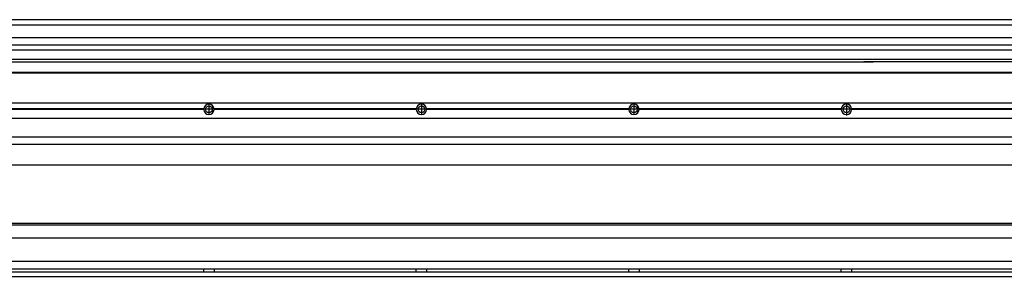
# Model space of a CAD drawing. Header units: inches. Extents: x -381 to 14445, y -418 to 176.
# Tile 30 of 35: x 12592 to 13518, y -170 to 72. Entities that reach past the tile are written whole.
import ezdxf

# ---------------------------------------------------------------- set-up
doc = ezdxf.new("R2010")
doc.units = ezdxf.units.IN
doc.linetypes.add('DOT_CENTER', pattern=[14, 12, -1, 0, -1])
doc.layers.add('1', color=7, linetype='Continuous')

# ---------------------------------------------------------------- blocks, each defined once
blk = doc.blocks.new('Modulo_der__22-ET___18', base_point=(11871.93, -70.93))
at = {"color": 7, "linetype": 'Continuous'}
for p, q in [((11873.63, -6.53), (14338.43, -6.53)), ((12765.04, -12.23), (12574.82, -12.23)), ((12765.04, -12.83), (12574.82, -12.83)), ((12765.03, -12.53), (12574.83, -12.53)), ((12765.03, -12.53), (12765.04, -12.23)), ((12765.04, -12.83), (12765.03, -12.53)), ((12965.04, -12.23), (12774.82, -12.23)), ((12774.82, -12.23), (12774.83, -12.53)), ((12774.83, -12.53), (12774.82, -12.83)), ((12965.04, -12.83), (12774.82, -12.83)), ((12965.03, -12.53), (12774.83, -12.53)), ((12965.03, -12.53), (12965.04, -12.23)), ((12965.04, -12.83), (12965.03, -12.53)), ((12974.82, -12.23), (12974.83, -12.53)), ((13165.04, -12.23), (12974.82, -12.23)), ((12974.83, -12.53), (12974.82, -12.83)), ((13165.04, -12.83), (12974.82, -12.83)), ((13165.03, -12.53), (12974.83, -12.53)), ((13165.03, -12.53), (13165.04, -12.23)), ((13165.04, -12.83), (13165.03, -12.53)), ((13174.82, -12.23), (13174.83, -12.53)), ((13365.04, -12.23), (13174.82, -12.23)), ((13174.83, -12.53), (13174.82, -12.83)), ((13365.04, -12.83), (13174.82, -12.83)), ((13365.03, -12.53), (13174.83, -12.53)), ((13365.03, -12.53), (13365.04, -12.23)), ((13365.04, -12.83), (13365.03, -12.53)), ((13565.04, -12.23), (13374.82, -12.23)), ((13374.82, -12.23), (13374.83, -12.53)), ((13374.83, -12.53), (13374.82, -12.83)), ((13565.04, -12.83), (13374.82, -12.83)), ((13565.03, -12.53), (13374.83, -12.53)), ((11873.63, -20.78), (14338.43, -20.78)), ((11873.63, -38.53), (14338.43, -38.53)), ((11873.63, -45.53), (14338.43, -45.53)), ((14259.43, -65.03), (11871.93, -65.03))]:
    blk.add_line(p, q, dxfattribs=at)
for centre in [(12769.93, -12.53), (12969.93, -12.53), (13169.93, -12.53), (13369.93, -12.53)]:
    blk.add_circle(centre, 3.15, dxfattribs=at)
for centre, start, end in [((12769.93, -12.53), 3.5101, 176.4899), ((12969.93, -12.53), 3.5101, 176.4899), ((13169.93, -12.53), 3.5101, 176.4899), ((13369.93, -12.53), 3.5101, 176.4899), ((12769.93, -12.53), 183.51008, 356.48992), ((12969.93, -12.53), 183.51008, 356.48992), ((13169.93, -12.53), 183.51008, 356.48992), ((13369.93, -12.53), 183.51008, 356.48992)]:
    blk.add_arc(centre, 4.9, start, end, dxfattribs=at)
at = {"layer": '1', "color": 2, "linetype": 'DOT_CENTER'}
for p, q in [((12769.93, -8.38), (12769.93, -16.68)), ((12969.93, -8.38), (12969.93, -16.68)), ((13169.93, -8.38), (13169.93, -16.68)), ((13369.93, -6.63), (13369.93, -18.43)), ((13369.93, -8.38), (13369.93, -16.68)), ((12774.08, -12.53), (12765.78, -12.53)), ((12974.08, -12.53), (12965.78, -12.53)), ((13174.08, -12.53), (13165.78, -12.53)), ((13375.83, -12.53), (13364.03, -12.53)), ((13374.08, -12.53), (13365.78, -12.53))]:
    blk.add_line(p, q, dxfattribs=at)
blk = doc.blocks.new('L-134__26', base_point=(624.37, -92.97))
blk.add_blockref('Modulo_der__22-ET___18', (11871.93, -70.93))
blk = doc.blocks.new('Alzado2', base_point=(2899, -49))
blk.add_blockref('L-134__26', (624.37, -92.97))
blk = doc.blocks.new('Modulo_der__22-ET___35', base_point=(11871.93, 21.97))
at = {"color": 7, "linetype": 'Continuous'}
for p, q in [((11871.93, 66.98), (14159.93, 66.98)), ((11873.63, 71.98), (14338.43, 71.98)), ((11871.93, 55.16), (14144.43, 55.16)), ((14144.43, 47.79), (11871.93, 47.79)), ((11871.93, 43.42), (14144.43, 43.42)), ((14144.43, 34.48), (11871.93, 34.48)), ((11871.93, 32.19), (13386.18, 32.19)), ((13394.93, 32.19), (13386.18, 32.19)), ((13386.18, 32.19), (13386.18, 32.18)), ((13386.18, 32.18), (13386.18, 32.16)), ((13386.18, 32.18), (13394.93, 32.18)), ((13386.18, 32.16), (13394.93, 32.16)), ((13394.93, 32.19), (13394.93, 32.18)), ((13586.18, 32.19), (13394.93, 32.19)), ((13394.93, 32.18), (13394.93, 32.16)), ((11871.93, 22.48), (14338.43, 22.48)), ((11871.93, 21.98), (14338.43, 21.98))]:
    blk.add_line(p, q, dxfattribs=at)
blk = doc.blocks.new('L-134__43', base_point=(624.37, 21.97))
blk.add_blockref('Modulo_der__22-ET___35', (11871.93, 21.97))
blk = doc.blocks.new('Inferior2', base_point=(2899, 47.73))
blk.add_blockref('L-134__43', (624.37, 21.97))
blk = doc.blocks.new('Modulo_der__22-ET___52', base_point=(11871.93, -169.98))
at = {"color": 7, "linetype": 'Continuous'}
for p, q in [((11871.93, -119.98), (14201.51, -119.98)), ((11899.34, -121.48), (14142.52, -121.48)), ((14203.48, -133.98), (11873.63, -133.98)), ((14203.48, -155.98), (11873.63, -155.98)), ((14203.64, -163.23), (11873.63, -163.23)), ((11873.63, -165.73), (14205.17, -165.73)), ((12765.03, -163.3), (12765.03, -163.23)), ((12765.03, -163.36), (12765.03, -163.3)), ((12765.03, -163.52), (12765.03, -163.36)), ((12765.04, -163.99), (12765.03, -163.52)), ((12765.03, -165.43), (12765.04, -164.88)), ((12765.03, -165.6), (12765.03, -165.43)), ((12765.03, -165.65), (12765.03, -165.6)), ((12765.03, -165.73), (12765.03, -165.65)), ((12765.04, -164.23), (12765.04, -163.99)), ((12765.04, -164.88), (12765.04, -164.23)), ((12774.83, -163.35), (12774.82, -163.75)), ((12774.82, -163.75), (12774.82, -164.72)), ((12774.82, -164.72), (12774.83, -165.43)), ((12774.83, -163.23), (12774.83, -163.3)), ((12774.83, -163.3), (12774.83, -163.35)), ((12774.83, -165.43), (12774.83, -165.6)), ((12774.83, -165.6), (12774.83, -165.65)), ((12774.83, -165.65), (12774.83, -165.73)), ((12965.03, -163.3), (12965.03, -163.23)), ((12965.03, -163.36), (12965.03, -163.3)), ((12965.03, -163.52), (12965.03, -163.36)), ((12965.04, -163.99), (12965.03, -163.52)), ((12965.03, -165.43), (12965.04, -164.88)), ((12965.03, -165.6), (12965.03, -165.43)), ((12965.03, -165.65), (12965.03, -165.6)), ((12965.03, -165.73), (12965.03, -165.65)), ((12965.04, -164.23), (12965.04, -163.99)), ((12965.04, -164.88), (12965.04, -164.23)), ((12974.83, -163.35), (12974.82, -163.75)), ((12974.82, -163.75), (12974.82, -164.72)), ((12974.82, -164.72), (12974.83, -165.43)), ((12974.83, -163.23), (12974.83, -163.3)), ((12974.83, -163.3), (12974.83, -163.35)), ((12974.83, -165.43), (12974.83, -165.6)), ((12974.83, -165.6), (12974.83, -165.65)), ((12974.83, -165.65), (12974.83, -165.73)), ((13165.03, -163.3), (13165.03, -163.23)), ((13165.03, -163.36), (13165.03, -163.3)), ((13165.03, -163.52), (13165.03, -163.36)), ((13165.04, -163.99), (13165.03, -163.52)), ((13165.03, -165.43), (13165.04, -164.88)), ((13165.03, -165.6), (13165.03, -165.43)), ((13165.03, -165.65), (13165.03, -165.6)), ((13165.03, -165.73), (13165.03, -165.65)), ((13165.04, -164.23), (13165.04, -163.99)), ((13165.04, -164.88), (13165.04, -164.23)), ((13174.83, -163.35), (13174.82, -163.75)), ((13174.82, -163.75), (13174.82, -164.72)), ((13174.82, -164.72), (13174.83, -165.43)), ((13174.83, -163.23), (13174.83, -163.3)), ((13174.83, -163.3), (13174.83, -163.35)), ((13174.83, -165.43), (13174.83, -165.6)), ((13174.83, -165.6), (13174.83, -165.65)), ((13174.83, -165.65), (13174.83, -165.73)), ((13365.03, -163.3), (13365.03, -163.23)), ((13365.03, -163.36), (13365.03, -163.3)), ((13365.03, -163.52), (13365.03, -163.36)), ((13365.04, -163.99), (13365.03, -163.52)), ((13365.03, -165.43), (13365.04, -164.88)), ((13365.03, -165.6), (13365.03, -165.43)), ((13365.03, -165.65), (13365.03, -165.6)), ((13365.03, -165.73), (13365.03, -165.65)), ((13365.04, -164.23), (13365.04, -163.99)), ((13365.04, -164.88), (13365.04, -164.23)), ((13374.83, -163.35), (13374.82, -163.75)), ((13374.82, -163.75), (13374.82, -164.72)), ((13374.82, -164.72), (13374.83, -165.43)), ((13374.83, -163.23), (13374.83, -163.3)), ((13374.83, -163.3), (13374.83, -163.35)), ((13374.83, -165.43), (13374.83, -165.6)), ((13374.83, -165.6), (13374.83, -165.65)), ((13374.83, -165.65), (13374.83, -165.73)), ((11873.63, -169.98), (14338.43, -169.98))]:
    blk.add_line(p, q, dxfattribs=at)
blk = doc.blocks.new('L-134__58', base_point=(624.37, -171.48))
blk.add_blockref('Modulo_der__22-ET___52', (11871.93, -169.98))
blk = doc.blocks.new('Superior1', base_point=(2899, -145.73))
blk.add_blockref('L-134__58', (624.37, -171.48))

msp = doc.modelspace()

# ---------------------------------------------------------------- block references
for name, p in [('Inferior2', (2899, 47.73)), ('Alzado2', (2899, -49)), ('Superior1', (2899, -145.73))]:
    msp.add_blockref(name, p)

doc.saveas('drawing.dxf')
